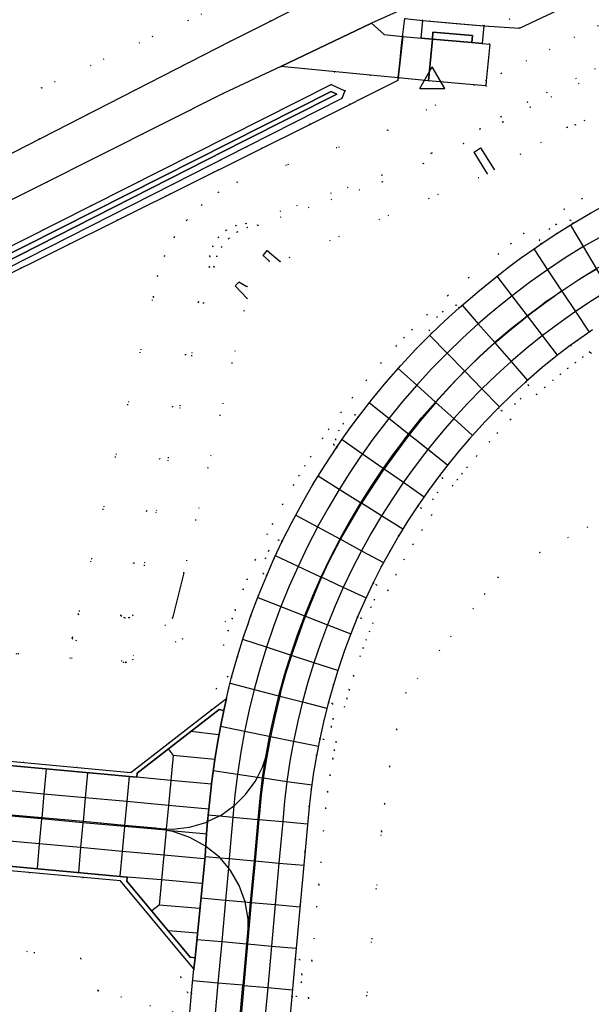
# Model space of a CAD drawing. Header units: metres. Extents: x 174791 to 179073, y 406431 to 409043.
# Tile 171 of 256: x 176135 to 176203, y 408182 to 408300. Entities that reach past the tile are written whole.
import ezdxf

# ---------------------------------------------------------------- set-up
doc = ezdxf.new("R2010")
doc.units = ezdxf.units.M
doc.linetypes.add('DOT', pattern=[6.35, 0, -6.35])
doc.layers.get('0').update_dxf_attribs({"color": 254})
for name, color, linetype in [('meetpunt_NAP-meting', 254, 'Continuous'), ('ondersteunendwaterdeel_oever_slootkant', 254, 'Continuous'), ('panden', 254, 'Continuous'), ('scheiding_hek', 254, 'Continuous'), ('scheiding_muur', 254, 'Continuous'), ('terreindeelbegroeid', 254, 'DOT'), ('terreindeelonbegroeid', 254, 'DOT'), ('waterdeel', 254, 'Continuous'), ('wegdeel_molgoot', 254, 'Continuous'), ('wegdeel_platform_vliegverkeer', 254, 'Continuous'), ('wegdeel_rijbaan', 254, 'Continuous'), ('wegdeel_rolbaan', 254, 'Continuous'), ('wegdeel_voetpad', 254, 'Continuous'), ('weginrichtingselement_markering_vliegtuigverharding', 254, 'Continuous'), ('weginrichtingselement_voeg_vliegtuigverharding', 254, 'Continuous')]:
    doc.layers.add(name, color=color, linetype=linetype)
doc.styles.add('MONOTXT', font='monotxt', dxfattribs={"height": 0.2})

# ---------------------------------------------------------------- blocks, each defined once
blk = doc.blocks.new('092')
at = {"color": 0, "linetype": 'Continuous'}
for p, q in [((-1.5, -0.862), (0, 1.732)), ((1.5, -0.862), (0, 1.732)), ((-1.5, -0.862), (1.5, -0.862))]:
    blk.add_line(p, q, dxfattribs=at)
at = {"color": 0, "linetype": 'Continuous', "style": 'MONOTXT', "width": 0.76}
blk.add_attdef('TAG00', (2, 3), '', height=2.5, dxfattribs=at)

msp = doc.modelspace()

# ---------------------------------------------------------------- linework, layer by layer
at = {"layer": 'ondersteunendwaterdeel_oever_slootkant'}
for points in [[(176122.872, 408267.745, 0), (176172.146, 408292.572, 0), (176173.778, 408291.837, 0), (176173.446, 408290.917, 0), (176161.982, 408285.108, 0), (176153.099, 408280.595, 0), (176128.34, 408268.017, 0)], [(176128.003, 408268.687, 0), (176152.759, 408281.264, 0), (176161.643, 408285.777, 0), (176172.826, 408291.443, 0), (176172.164, 408291.741, 0), (176123.205, 408267.073, 0)]]:
    msp.add_polyline3d(points, dxfattribs=at)
at = {"layer": 'panden'}
msp.add_polyline3d([(176183.828, 408293.017, 0), (176184.318, 408298.014, 0), (176189.055, 408297.609, 0), (176190.301, 408297.502, 0), (176191.202, 408297.425, 0), (176190.772, 408293.038, 0), (176190.712, 408292.427, 0), (176189.301, 408292.548, 0)], close=True, dxfattribs=at)
at = {"layer": 'scheiding_hek'}
msp.add_polyline3d([(176050.365, 408232.84, 0), (176059.483, 408232.948, 0), (176083.491, 408244.963, 0), (176116.263, 408261.311, 0), (176170.137, 408288.083, 0), (176180.183, 408293.108, 0), (176180.484, 408296.002, 0), (176180.618, 408297.292, 0), (176180.983, 408300.52, 0), (176183.141, 408300.271, 0), (176187.182, 408299.925, 0), (176190.484, 408299.642, 0), (176194.767, 408299.338, 0), (176222.7, 408312.513, 0), (176251.826, 408326.271, 0), (176294.95, 408346.542, 0), (176338.597, 408367.052, 0)], dxfattribs=at)
at = {"layer": 'scheiding_muur'}
for p, q in [((176161.077, 408268.856), (176160.635, 408268.41)), ((176160.635, 408268.41), (176162.064, 408266.903)), ((176162.025, 408268.292), (176161.077, 408268.856)), ((176154.447, 408233.962), (176153.118, 408228.527))]:
    msp.add_line(p, q, dxfattribs=at)
for points in [[(176190.936, 408281.881, 0), (176189.315, 408284.462, 0), (176190.071, 408284.971, 0), (176191.738, 408282.389, 0)], [(176164.733, 408271.372, 0), (176163.969, 408272.072, 0), (176164.48, 408272.676, 0), (176166.037, 408271.355, 0)]]:
    msp.add_polyline3d(points, dxfattribs=at)
at = {"layer": 'terreindeelbegroeid'}
for points in [[(176382.205, 408418.081, 0), (176384.279, 408412.769, 0), (176383.562, 408410.056, 0), (176372.819, 408404.343, 0), (176321.215, 408379.675, 0), (176315.047, 408381.635, 0), (176311.866, 408386.832, 0), (176298.316, 408382.454, 0), (176294.475, 408384.724, 0), (176261.837, 408368.054, 0), (176261.134, 408362.843, 0), (176258.166, 408357.312, 0), (176239.745, 408349.548, 0), (176235.18, 408353.67, 0), (176211.068, 408338.621, 0), (176207.428, 408333.726, 0), (176185.668, 408316.967, 0), (176168.293, 408306.439, 0), (176137.384, 408292.176, 0), (176068.718, 408257.561, 0)], [(176068.718, 408257.561, 0), (176137.384, 408292.176, 0), (176168.293, 408306.439, 0), (176185.668, 408316.967, 0), (176207.428, 408333.726, 0), (176211.068, 408338.621, 0), (176235.18, 408353.67, 0), (176239.745, 408349.548, 0), (176258.166, 408357.312, 0), (176261.134, 408362.843, 0), (176261.837, 408368.054, 0), (176294.475, 408384.724, 0), (176298.316, 408382.454, 0), (176311.866, 408386.832, 0), (176315.047, 408381.635, 0), (176321.215, 408379.675, 0), (176372.819, 408404.343, 0), (176383.562, 408410.056, 0), (176384.279, 408412.769, 0), (176382.205, 408418.081, 0)], [(176369.708, 408396.8, 0), (176342.364, 408383.797, 0), (176324.119, 408375.038, 0), (176322.059, 408374.05, 0), (176320.745, 408373.419, 0), (176318.729, 408372.451, 0), (176311.609, 408369.033, 0), (176303.551, 408369.244, 0), (176298.129, 408366.676, 0), (176297.915, 408367.128, 0), (176212.318, 408326.596, 0), (176195.965, 408318.917, 0), (176196.204, 408318.413, 0), (176196.012, 408318.322, 0), (176188.547, 408312.128, 0), (176187.544, 408311.623, 0), (176185.472, 408310.58, 0), (176184.249, 408309.965, 0), (176182.169, 408308.918, 0), (176160.081, 408297.804, 0), (176112.912, 408273.666, 0)], [(176262.357, 408322.252, 0), (176196.054, 408289.856, 0), (176192.789, 408288.089, 0), (176188.054, 408285.504, 0), (176183.22, 408283.109, 0), (176178.295, 408280.909, 0), (176163.339, 408275.685, 0), (176162.067, 408275.425, 0), (176160.883, 408274.89, 0), (176159.847, 408274.107, 0), (176159.008, 408273.115, 0), (176158.409, 408271.963, 0), (176158.079, 408270.707, 0), (176156.824, 408266.372, 0), (176148.348, 408228.858, 0), (176147.892, 408228.578, 0), (176147.358, 408228.56, 0), (176146.884, 408228.807, 0), (176156.223, 408266.488, 0), (176157.546, 408270.688, 0), (176157.571, 408271.957, 0), (176157.937, 408273.171, 0), (176158.616, 408274.243, 0), (176159.559, 408275.091, 0), (176160.696, 408275.654, 0), (176161.943, 408275.89, 0), (176178.234, 408281.685, 0), (176184.207, 408284.328, 0), (176190.044, 408287.261, 0), (176192.578, 408288.694, 0), (176195.73, 408290.476, 0), (176261.803, 408322.797, 0)], [(176243.266, 408307.879, 0), (176201.463, 408287.731, 0), (176200.492, 408287.451, 0), (176191.738, 408282.389, 0), (176190.071, 408284.971, 0), (176189.315, 408284.462, 0), (176190.936, 408281.881, 0), (176166.037, 408271.355, 0), (176164.48, 408272.676, 0), (176163.969, 408272.072, 0), (176164.733, 408271.372, 0), (176162.025, 408268.292, 0), (176161.077, 408268.856, 0), (176160.635, 408268.41, 0), (176162.064, 408266.903, 0), (176154.447, 408233.962, 0), (176153.118, 408228.527, 0), (176147.5, 408223.202, 0), (176141.037, 408226.065, 0), (176141.103, 408226.24, 0), (176141.8, 408228.986, 0), (176150.801, 408267.092, 0), (176151.288, 408269.59, 0), (176152.133, 408271.991, 0), (176153.319, 408274.244, 0), (176154.819, 408276.299, 0), (176156.602, 408278.115, 0), (176158.631, 408279.652, 0), (176160.862, 408280.878, 0), (176178.944, 408287.1, 0), (176189.301, 408292.548, 0), (176190.712, 408292.427, 0), (176192.578, 408288.694, 0), (176190.044, 408287.261, 0), (176184.207, 408284.328, 0), (176178.234, 408281.685, 0), (176161.943, 408275.89, 0), (176160.696, 408275.654, 0), (176159.559, 408275.091, 0), (176158.616, 408274.243, 0), (176157.937, 408273.171, 0), (176157.571, 408271.957, 0), (176157.546, 408270.688, 0), (176156.223, 408266.488, 0), (176146.884, 408228.807, 0), (176147.358, 408228.56, 0), (176147.892, 408228.578, 0), (176148.348, 408228.858, 0), (176156.824, 408266.372, 0), (176158.079, 408270.707, 0), (176158.409, 408271.963, 0), (176159.008, 408273.115, 0), (176159.847, 408274.107, 0), (176160.883, 408274.89, 0), (176162.067, 408275.425, 0), (176163.339, 408275.685, 0), (176178.295, 408280.909, 0), (176183.22, 408283.109, 0), (176188.054, 408285.504, 0), (176192.789, 408288.089, 0), (176196.054, 408289.856, 0), (176262.357, 408322.252, 0)], [(176204.484, 408280.117, 0), (176202.284, 408278.886, 0), (176200.139, 408277.611, 0), (176195.277, 408274.721, 0), (176193.738, 408273.464, 0), (176192.251, 408272.25, 0), (176188.666, 408269.411, 0), (176186.157, 408267.253, 0), (176183.656, 408264.94, 0), (176181.836, 408263.145, 0), (176180.891, 408262.187, 0), (176179.964, 408261.19, 0), (176178.142, 408259.171, 0), (176176.38, 408257.1, 0), (176174.687, 408254.989, 0), (176173.33, 408253.21, 0), (176171.852, 408251.16, 0), (176171.147, 408250.129, 0), (176169.696, 408247.926, 0), (176168.995, 408246.792, 0), (176168.294, 408245.657, 0), (176167.626, 408244.503, 0), (176166.324, 408242.176, 0), (176165.096, 408239.826, 0), (176164.479, 408238.599, 0), (176163.046, 408235.491, 0), (176162.07, 408233.189, 0), (176161.573, 408231.979, 0), (176160.639, 408229.505, 0), (176160.285, 408228.481, 0), (176147.5, 408223.202, 0), (176153.118, 408228.527, 0), (176154.447, 408233.962, 0), (176162.064, 408266.903, 0), (176160.635, 408268.41, 0), (176161.077, 408268.856, 0), (176162.025, 408268.292, 0), (176164.733, 408271.372, 0), (176163.969, 408272.072, 0), (176164.48, 408272.676, 0), (176166.037, 408271.355, 0), (176190.936, 408281.881, 0), (176189.315, 408284.462, 0), (176190.071, 408284.971, 0), (176191.738, 408282.389, 0), (176200.492, 408287.451, 0), (176201.463, 408287.731, 0), (176243.266, 408307.879, 0)], [(176192.995, 408301.569, 0), (176190.484, 408299.642, 0), (176183.141, 408300.271, 0), (176180.983, 408300.52, 0), (176180.739, 408298.359, 0), (176178.516, 408298.573, 0), (176176.983, 408299.958, 0), (176184.733, 408303.415, 0)], [(176114.947, 408269.298, 0), (176159.18, 408291.5, 0), (176166.09, 408294.749, 0), (176176.824, 408293.701, 0), (176173.778, 408291.837, 0), (176172.146, 408292.572, 0), (176122.872, 408267.745, 0)], [(176128.34, 408268.017, 0), (176153.099, 408280.595, 0), (176161.982, 408285.108, 0), (176173.446, 408290.917, 0), (176173.778, 408291.837, 0), (176176.824, 408293.701, 0), (176180.21, 408293.37, 0), (176180.183, 408293.108, 0), (176169.605, 408287.819, 0), (176083.491, 408244.963, 0)], [(176083.491, 408244.963, 0), (176169.605, 408287.819, 0), (176180.183, 408293.108, 0), (176180.21, 408293.37, 0), (176183.828, 408293.017, 0), (176189.301, 408292.548, 0), (176178.944, 408287.1, 0), (176160.862, 408280.878, 0), (176158.631, 408279.652, 0), (176156.602, 408278.115, 0), (176154.819, 408276.299, 0), (176153.319, 408274.244, 0), (176152.133, 408271.991, 0), (176151.288, 408269.59, 0), (176150.801, 408267.092, 0), (176141.8, 408228.986, 0), (176141.103, 408226.24, 0), (176141.037, 408226.065, 0), (176147.5, 408223.202, 0), (176121.437, 408225.287, 0)], [(176205.438, 408278.359, 0), (176203.283, 408277.153, 0), (176201.161, 408275.892, 0), (176200.886, 408276.284, 0), (176199.16, 408275.805, 0), (176198.352, 408275.261, 0), (176197.141, 408273.889, 0), (176197.366, 408273.452, 0), (176196.515, 408272.868, 0), (176194.903, 408271.723, 0), (176193.455, 408270.653, 0), (176192.076, 408269.593, 0), (176189.946, 408267.874, 0), (176187.503, 408265.774, 0), (176187.155, 408266.115, 0), (176185.546, 408265.329, 0), (176184.851, 408264.647, 0), (176183.911, 408263.076, 0), (176184.205, 408262.698, 0), (176182.335, 408260.803, 0), (176180.523, 408258.854, 0), (176178.769, 408256.852, 0), (176177.074, 408254.8, 0), (176175.44, 408252.699, 0), (176175.031, 408252.962, 0), (176173.611, 408251.871, 0), (176173.066, 408251.065, 0), (176172.691, 408250, 0), (176172.458, 408249.338, 0), (176172.817, 408249.029, 0), (176171.382, 408246.85, 0), (176170.011, 408244.63, 0), (176168.704, 408242.372, 0), (176167.463, 408240.077, 0), (176166.288, 408237.747, 0), (176165.811, 408237.936, 0), (176164.629, 408236.59, 0), (176164.25, 408235.693, 0), (176163.989, 408233.881, 0), (176164.416, 408233.64, 0), (176163.434, 408231.246, 0), (176162.52, 408228.825, 0), (176162.144, 408227.738, 0), (176159.229, 408225.269, 0), (176159.775, 408227.007, 0), (176160.285, 408228.481, 0), (176160.639, 408229.505, 0), (176161.573, 408231.979, 0), (176162.07, 408233.189, 0), (176163.046, 408235.491, 0), (176164.479, 408238.599, 0), (176165.096, 408239.826, 0), (176166.324, 408242.176, 0), (176167.626, 408244.503, 0), (176168.294, 408245.657, 0), (176168.995, 408246.792, 0), (176169.696, 408247.926, 0), (176171.147, 408250.129, 0), (176171.852, 408251.16, 0), (176173.33, 408253.21, 0), (176174.687, 408254.989, 0), (176176.38, 408257.1, 0), (176178.142, 408259.171, 0), (176179.964, 408261.19, 0), (176180.891, 408262.187, 0), (176181.836, 408263.145, 0), (176183.656, 408264.94, 0), (176186.157, 408267.253, 0), (176188.666, 408269.411, 0), (176192.251, 408272.25, 0), (176193.738, 408273.464, 0), (176195.277, 408274.721, 0), (176200.139, 408277.611, 0), (176202.284, 408278.886, 0), (176204.484, 408280.117, 0)], [(176217.698, 408247.267, 0), (176203.23, 408260.465, 0), (176200.866, 408261.241, 0), (176201.217, 408261.504, 0), (176203.551, 408263.12, 0)], [(176163.478, 408139.079, 0), (176167.443, 408183.112, 0), (176167.994, 408183.099, 0), (176168.587, 408184.789, 0), (176168.633, 408185.76, 0), (176168.353, 408187.546, 0), (176167.846, 408187.591, 0), (176169.504, 408205.885, 0), (176169.747, 408207.932, 0), (176170.04, 408209.972, 0), (176170.386, 408212.004, 0), (176170.783, 408214.027, 0), (176171.268, 408213.933, 0), (176172.178, 408215.476, 0), (176172.382, 408216.428, 0), (176172.301, 408218.257, 0), (176171.827, 408218.417, 0), (176172.415, 408220.501, 0), (176172.95, 408222.223, 0), (176173.756, 408224.619, 0), (176174.503, 408226.638, 0), (176175.315, 408228.66, 0), (176175.774, 408228.477, 0), (176176.958, 408229.821, 0), (176177.338, 408230.718, 0), (176177.602, 408232.529, 0), (176177.191, 408232.762, 0), (176178.162, 408234.662, 0), (176179.184, 408236.536, 0), (176180.255, 408238.382, 0), (176181.375, 408240.199, 0), (176182.543, 408241.985, 0), (176182.961, 408241.714, 0), (176184.384, 408242.803, 0), (176184.93, 408243.608, 0), (176185.541, 408245.334, 0), (176185.168, 408245.655, 0), (176186.316, 408247.131, 0), (176187.498, 408248.58, 0), (176188.714, 408250, 0), (176190.654, 408252.13, 0), (176192.243, 408253.764, 0), (176192.617, 408253.42, 0), (176194.222, 408254.215, 0), (176194.913, 408254.9, 0), (176195.845, 408256.476, 0), (176195.511, 408256.901, 0), (176197.507, 408258.625, 0), (176199.344, 408260.101, 0), (176200.866, 408261.241, 0), (176203.23, 408260.465, 0), (176202.386, 408259.881, 0), (176201.478, 408259.201, 0), (176200.57, 408258.521, 0), (176199.678, 408257.804, 0), (176198.787, 408257.088, 0), (176197.802, 408256.238, 0), (176196.818, 408255.387, 0), (176193.677, 408252.37, 0), (176192.111, 408250.759, 0), (176191.152, 408249.706, 0), (176189.633, 408247.998, 0), (176188.456, 408246.591, 0), (176187.88, 408245.885, 0), (176187.314, 408245.156, 0), (176186.747, 408244.427, 0), (176184.217, 408240.89, 0), (176183.063, 408239.127, 0), (176181.972, 408237.355, 0), (176180.927, 408235.555, 0), (176179.931, 408233.728, 0), (176178.972, 408231.852, 0), (176177.171, 408227.915, 0), (176176.77, 408226.916, 0), (176176.369, 408225.918, 0), (176176.006, 408224.936, 0), (176175.642, 408223.953, 0), (176174.853, 408221.607, 0), (176174.333, 408219.933, 0), (176174.042, 408218.904, 0), (176173.752, 408217.874, 0), (176172.746, 408213.642, 0), (176172.55, 408212.643, 0), (176172.353, 408211.644, 0), (176172.016, 408209.662, 0), (176171.73, 408207.672, 0), (176171.493, 408205.677, 0), (176170.666, 408196.544, 0), (176169.838, 408187.41, 0), (176169.435, 408182.933, 0), (176166.858, 408154.308, 0)], [(176166.858, 408154.308, 0), (176169.435, 408182.933, 0), (176169.838, 408187.41, 0), (176170.666, 408196.544, 0), (176171.493, 408205.677, 0), (176171.73, 408207.672, 0), (176172.016, 408209.662, 0), (176172.353, 408211.644, 0), (176172.55, 408212.643, 0), (176172.746, 408213.642, 0), (176173.752, 408217.874, 0), (176174.042, 408218.904, 0), (176174.333, 408219.933, 0), (176174.853, 408221.607, 0), (176175.642, 408223.953, 0), (176176.006, 408224.936, 0), (176176.369, 408225.918, 0), (176176.77, 408226.916, 0), (176177.171, 408227.915, 0), (176178.972, 408231.852, 0), (176179.931, 408233.728, 0), (176180.927, 408235.555, 0), (176181.972, 408237.355, 0), (176183.063, 408239.127, 0), (176184.217, 408240.89, 0), (176186.747, 408244.427, 0), (176187.314, 408245.156, 0), (176187.88, 408245.885, 0), (176188.456, 408246.591, 0), (176189.633, 408247.998, 0), (176191.152, 408249.706, 0), (176192.111, 408250.759, 0), (176193.677, 408252.37, 0), (176196.818, 408255.387, 0), (176197.802, 408256.238, 0), (176198.787, 408257.088, 0), (176199.678, 408257.804, 0), (176200.57, 408258.521, 0), (176201.478, 408259.201, 0), (176202.386, 408259.881, 0), (176203.23, 408260.465, 0), (176217.698, 408247.267, 0), (176197.196, 408236.4, 0), (176192.201, 408233.425, 0), (176190.584, 408231.402, 0), (176181.112, 408219.557, 0), (176180.011, 408215.178, 0), (176179.164, 408210.742, 0), (176178.574, 408206.266, 0), (176178.191, 408202.939, 0), (176171.875, 408131.749, 0)], [(176171.875, 408131.749, 0), (176178.191, 408202.939, 0), (176178.574, 408206.266, 0), (176179.164, 408210.742, 0), (176180.011, 408215.178, 0), (176181.112, 408219.557, 0), (176190.584, 408231.402, 0), (176192.201, 408233.425, 0), (176197.196, 408236.4, 0), (176217.698, 408247.267, 0), (176221.087, 408240.326, 0), (176215.414, 408229.141, 0), (176223.301, 408209.207, 0), (176225.937, 408207.534, 0), (176237.53, 408204.235, 0), (176244.22, 408205.113, 0), (176265.17, 408213.581, 0), (176269.092, 408209.99, 0), (176273.603, 408213.049, 0), (176303.113, 408227.57, 0)], [(176083.853, 408181.396, 0), (176083.781, 408183.395, 0), (176091.59, 408183.666, 0), (176091.84, 408183.674, 0), (176091.983, 408183.678, 0), (176092.233, 408183.685, 0), (176111.803, 408193.917, 0), (176112.063, 408193.497, 0), (176123.009, 408199.165, 0), (176146.865, 408196.971, 0), (176154.382, 408187.946, 0), (176154.107, 408185.417, 0), (176154.884, 408183.587, 0), (176155.389, 408183.519, 0), (176154.968, 408178.828, 0)], [(176099.776, 408177.928, 0), (176120.995, 408188.119, 0), (176122.673, 408188.981, 0), (176124.478, 408189.531, 0), (176126.352, 408189.751, 0), (176128.235, 408189.634, 0), (176130.067, 408189.183, 0), (176142.101, 408187.666, 0), (176144.161, 408183.81, 0), (176139.023, 408141.315, 0)], [(176153.174, 408181.225, 0), (176144.161, 408183.81, 0), (176142.101, 408187.666, 0), (176130.067, 408189.183, 0), (176128.235, 408189.634, 0), (176126.352, 408189.751, 0), (176124.478, 408189.531, 0), (176122.673, 408188.981, 0), (176120.995, 408188.119, 0), (176099.776, 408177.928, 0)]]:
    msp.add_polyline3d(points, dxfattribs=at)
for points in [[(176338.705, 408367.104, 0), (176338.597, 408367.052, 0), (176294.95, 408346.542, 0), (176251.826, 408326.271, 0), (176222.7, 408312.513, 0), (176194.767, 408299.338, 0), (176190.484, 408299.642, 0), (176192.995, 408301.569, 0), (176193.538, 408300.445, 0), (176198.143, 408301.839, 0), (176332.743, 408365.572, 0), (176336.375, 408367.5, 0), (176336.8, 408368.153, 0), (176336.427, 408369.117, 0), (176335.479, 408369.526, 0), (176337.186, 408370.288, 0)], [(176340.213, 408363.942, 0), (176263.81, 408328.979, 0), (176230.325, 408312.493, 0), (176192.572, 408293.924, 0), (176190.772, 408293.038, 0), (176191.202, 408297.425, 0), (176190.301, 408297.502, 0), (176190.484, 408299.642, 0), (176194.767, 408299.338, 0), (176222.7, 408312.513, 0), (176251.826, 408326.271, 0), (176294.95, 408346.542, 0), (176338.597, 408367.052, 0), (176338.705, 408367.104, 0)], [(176192.578, 408288.694, 0), (176190.712, 408292.427, 0), (176190.772, 408293.038, 0), (176192.572, 408293.924, 0), (176230.325, 408312.493, 0), (176263.81, 408328.979, 0), (176340.213, 408363.942, 0), (176340.603, 408363.125, 0), (176340.683, 408362.874, 0), (176345.285, 408365.114, 0), (176346.726, 408362.02, 0), (176298.699, 408339.84, 0), (176261.803, 408322.797, 0), (176195.73, 408290.476, 0)], [(176183.141, 408300.271, 0), (176182.944, 408298.147, 0), (176180.739, 408298.359, 0), (176180.983, 408300.52, 0)], [(176121.437, 408225.287, 0), (176147.5, 408223.202, 0), (176160.285, 408228.481, 0), (176159.775, 408227.007, 0), (176159.229, 408225.269, 0), (176162.144, 408227.738, 0), (176161.674, 408226.38, 0), (176160.898, 408223.911, 0), (176160.191, 408221.422, 0), (176159.705, 408221.533, 0), (176158.346, 408220.05, 0), (176157.779, 408217.494, 0), (176148.079, 408209.998, 0), (176123.268, 408212.294, 0), (176112.439, 408222.268, 0), (176101.059, 408223.34, 0), (176090.675, 408210.167, 0), (176087.408, 408210.069, 0), (176087.354, 408212.068, 0), (176087.348, 408212.067, 0), (176084.105, 408211.767, 0), (176087.038, 408220.441, 0), (176098.658, 408231.804, 0), (176116.857, 408230.776, 0)], [(176153.174, 408181.225, 0), (176150.978, 408156.749, 0), (176149.477, 408140.023, 0), (176136.527, 408133.786, 0), (176137.222, 408134.973, 0), (176139.023, 408141.315, 0), (176144.161, 408183.81, 0)]]:
    msp.add_polyline3d(points, close=True, dxfattribs=at)
at = {"layer": 'terreindeelonbegroeid'}
for points in [[(176201.161, 408275.892, 0), (176199.249, 408274.694, 0), (176197.366, 408273.452, 0), (176197.141, 408273.889, 0), (176198.352, 408275.261, 0), (176199.16, 408275.805, 0), (176200.886, 408276.284, 0)], [(176187.503, 408265.774, 0), (176185.853, 408264.272, 0), (176184.205, 408262.698, 0), (176183.911, 408263.076, 0), (176184.851, 408264.647, 0), (176185.546, 408265.329, 0), (176187.155, 408266.115, 0)], [(176192.243, 408253.764, 0), (176193.911, 408255.421, 0), (176195.511, 408256.901, 0), (176195.845, 408256.476, 0), (176194.913, 408254.9, 0), (176194.222, 408254.215, 0), (176192.617, 408253.42, 0)], [(176175.44, 408252.699, 0), (176174.448, 408251.358, 0), (176173.481, 408250, 0), (176172.817, 408249.029, 0), (176172.458, 408249.338, 0), (176172.691, 408250, 0), (176173.066, 408251.065, 0), (176173.611, 408251.871, 0), (176175.031, 408252.962, 0)], [(176182.543, 408241.985, 0), (176183.83, 408243.838, 0), (176185.168, 408245.655, 0), (176185.541, 408245.334, 0), (176184.93, 408243.608, 0), (176184.384, 408242.803, 0), (176182.961, 408241.714, 0)], [(176166.288, 408237.747, 0), (176165.326, 408235.705, 0), (176164.416, 408233.64, 0), (176163.989, 408233.881, 0), (176164.25, 408235.693, 0), (176164.629, 408236.59, 0), (176165.811, 408237.936, 0)], [(176175.315, 408228.66, 0), (176176.224, 408230.724, 0), (176177.191, 408232.762, 0), (176177.602, 408232.529, 0), (176177.338, 408230.718, 0), (176176.958, 408229.821, 0), (176175.774, 408228.477, 0)], [(176160.191, 408221.422, 0), (176159.872, 408220.157, 0), (176159.575, 408218.886, 0), (176157.779, 408217.494, 0), (176158.346, 408220.05, 0), (176159.705, 408221.533, 0)], [(176170.783, 408214.027, 0), (176171.275, 408216.229, 0), (176171.827, 408218.417, 0), (176172.301, 408218.257, 0), (176172.382, 408216.428, 0), (176172.178, 408215.476, 0), (176171.268, 408213.933, 0)], [(176155.668, 408186.402, 0), (176155.389, 408183.519, 0), (176154.884, 408183.587, 0), (176154.107, 408185.417, 0), (176154.382, 408187.946, 0)], [(176167.443, 408183.112, 0), (176167.846, 408187.591, 0), (176168.353, 408187.546, 0), (176168.633, 408185.76, 0), (176168.587, 408184.789, 0), (176167.994, 408183.099, 0)]]:
    msp.add_polyline3d(points, close=True, dxfattribs=at)
at = {"layer": 'waterdeel'}
msp.add_polyline3d([(176123.205, 408267.073, 0), (176172.164, 408291.741, 0), (176172.826, 408291.443, 0), (176161.643, 408285.777, 0), (176152.759, 408281.264, 0), (176128.003, 408268.687, 0)], dxfattribs=at)
at = {"layer": 'wegdeel_molgoot'}
for points in [[(176157.779, 408217.494, 0), (176159.575, 408218.886, 0), (176159.251, 408217.445, 0), (176158.696, 408217.544, 0), (176148.842, 408209.91, 0), (176148.806, 408209.434, 0), (176123.019, 408211.787, 0), (176112.197, 408221.749, 0), (176101.277, 408222.775, 0), (176091.416, 408210.202, 0), (176091.166, 408210.19, 0), (176090.925, 408210.179, 0), (176090.675, 408210.167, 0), (176101.059, 408223.34, 0), (176112.439, 408222.268, 0), (176123.268, 408212.294, 0), (176148.079, 408209.998, 0)], [(176155.803, 408187.758, 0), (176155.668, 408186.402, 0), (176154.382, 408187.946, 0), (176146.865, 408196.971, 0), (176123.009, 408199.165, 0), (176112.063, 408193.497, 0), (176111.803, 408193.917, 0), (176121.824, 408199.15, 0), (176121.877, 408199.812, 0), (176147.676, 408197.442, 0), (176147.618, 408196.952, 0), (176155.236, 408187.809, 0)]]:
    msp.add_polyline3d(points, close=True, dxfattribs=at)
at = {"layer": 'wegdeel_platform_vliegverkeer'}
msp.add_polyline3d([(176159.251, 408217.445, 0), (176158.848, 408215.488, 0), (176158.486, 408213.524, 0), (176158.166, 408211.552, 0), (176157.82, 408208.948, 0), (176157.525, 408206.338, 0), (176157.312, 408204.096, 0), (176157.191, 408202.61, 0), (176157.013, 408199.913, 0), (176155.803, 408187.758, 0), (176155.236, 408187.809, 0), (176147.618, 408196.952, 0), (176147.676, 408197.442, 0), (176121.877, 408199.812, 0), (176121.824, 408199.15, 0), (176111.803, 408193.917, 0), (176092.233, 408183.685, 0), (176091.416, 408210.202, 0), (176101.277, 408222.775, 0), (176112.197, 408221.749, 0), (176123.019, 408211.787, 0), (176148.806, 408209.434, 0), (176148.842, 408209.91, 0), (176158.696, 408217.544, 0)], close=True, dxfattribs=at)
at = {"layer": 'wegdeel_rijbaan'}
msp.add_polyline3d([(176184.733, 408303.415, 0), (176176.983, 408299.958, 0), (176166.09, 408294.749, 0), (176159.18, 408291.5, 0), (176114.947, 408269.298, 0), (176099.065, 408261.205, 0), (176096.852, 408265.548, 0), (176112.912, 408273.666, 0), (176160.081, 408297.804, 0), (176182.169, 408308.918, 0)], close=True, dxfattribs=at)
at = {"layer": 'wegdeel_rolbaan'}
for points in [[(176154.968, 408178.828, 0), (176155.389, 408183.519, 0), (176155.668, 408186.402, 0), (176155.803, 408187.758, 0), (176157.013, 408199.913, 0), (176157.191, 408202.61, 0), (176157.312, 408204.096, 0), (176157.525, 408206.338, 0), (176157.82, 408208.948, 0), (176158.166, 408211.552, 0), (176158.486, 408213.524, 0), (176158.848, 408215.488, 0), (176159.251, 408217.445, 0), (176159.575, 408218.886, 0), (176159.872, 408220.157, 0), (176160.191, 408221.422, 0), (176160.898, 408223.911, 0), (176161.674, 408226.38, 0), (176162.144, 408227.738, 0), (176162.52, 408228.825, 0), (176163.434, 408231.246, 0), (176164.416, 408233.64, 0), (176165.326, 408235.705, 0), (176166.288, 408237.747, 0), (176167.463, 408240.077, 0), (176168.704, 408242.372, 0), (176170.011, 408244.63, 0), (176171.382, 408246.85, 0), (176172.817, 408249.029, 0), (176173.481, 408250, 0), (176174.448, 408251.358, 0), (176175.44, 408252.699, 0), (176177.074, 408254.8, 0), (176178.769, 408256.852, 0), (176180.523, 408258.854, 0), (176182.335, 408260.803, 0), (176184.205, 408262.698, 0), (176185.853, 408264.272, 0), (176187.503, 408265.774, 0), (176189.946, 408267.874, 0), (176192.076, 408269.593, 0), (176193.455, 408270.653, 0), (176194.903, 408271.723, 0), (176196.515, 408272.868, 0), (176197.366, 408273.452, 0), (176199.249, 408274.694, 0), (176201.161, 408275.892, 0), (176203.283, 408277.153, 0), (176205.438, 408278.359, 0)], [(176203.551, 408263.12, 0), (176201.217, 408261.504, 0), (176200.866, 408261.241, 0), (176199.344, 408260.101, 0), (176197.507, 408258.625, 0), (176195.511, 408256.901, 0), (176193.911, 408255.421, 0), (176192.243, 408253.764, 0), (176190.654, 408252.13, 0), (176188.714, 408250, 0), (176187.498, 408248.58, 0), (176186.316, 408247.131, 0), (176185.168, 408245.655, 0), (176183.83, 408243.838, 0), (176182.543, 408241.985, 0), (176181.375, 408240.199, 0), (176180.255, 408238.382, 0), (176179.184, 408236.536, 0), (176178.162, 408234.662, 0), (176177.191, 408232.762, 0), (176176.224, 408230.724, 0), (176175.315, 408228.66, 0), (176174.503, 408226.638, 0), (176173.756, 408224.619, 0), (176172.95, 408222.223, 0), (176172.415, 408220.501, 0), (176171.827, 408218.417, 0), (176171.275, 408216.229, 0), (176170.783, 408214.027, 0), (176170.386, 408212.004, 0), (176170.04, 408209.972, 0), (176169.747, 408207.932, 0), (176169.504, 408205.885, 0), (176167.846, 408187.591, 0), (176167.443, 408183.112, 0), (176163.478, 408139.079, 0)]]:
    msp.add_polyline3d(points, dxfattribs=at)
at = {"layer": 'wegdeel_voetpad'}
for points in [[(176190.484, 408299.642, 0), (176190.301, 408297.502, 0), (176189.055, 408297.609, 0), (176189.129, 408298.468, 0), (176184.346, 408298.877, 0), (176184.318, 408298.014, 0), (176182.944, 408298.147, 0), (176183.141, 408300.271, 0)], [(176180.739, 408298.359, 0), (176180.21, 408293.37, 0), (176176.824, 408293.701, 0), (176166.09, 408294.749, 0), (176176.983, 408299.958, 0), (176178.516, 408298.573, 0)], [(176182.944, 408298.147, 0), (176184.318, 408298.014, 0), (176183.828, 408293.017, 0), (176180.21, 408293.37, 0), (176180.739, 408298.359, 0)], [(176189.055, 408297.609, 0), (176184.318, 408298.014, 0), (176184.346, 408298.877, 0), (176189.129, 408298.468, 0)]]:
    msp.add_polyline3d(points, close=True, dxfattribs=at)
at = {"layer": 'weginrichtingselement_markering_vliegtuigverharding'}
for p, q in [((176197.286, 408265.986), (176195.743, 408264.803)), ((176195.743, 408264.803), (176195.201, 408264.386)), ((176188.193, 408258.163), (176187.485, 408257.459)), ((176181.528, 408250.521), (176181.116, 408250)), ((176164.225, 408211.584), (176164.511, 408212.44)), ((176158.952, 408204.871), (176160.471, 408205.97)), ((176137.392, 408204.548), (176132.417, 408204.999)), ((176142.364, 408204.097), (176137.392, 408204.548)), ((176157.312, 408204.096), (176158.753, 408204.777)), ((176158.753, 408204.777), (176158.952, 408204.871)), ((176163.542, 408205.087), (176163.475, 408204.352)), ((176147.353, 408203.644), (176142.364, 408204.097)), ((176151.048, 408203.309), (176147.353, 408203.644)), ((176163.475, 408204.352), (176163.02, 408199.372)), ((176151.048, 408203.309), (176152.342, 408203.243)), ((176152.325, 408203.064), (176151.048, 408203.309)), ((176152.425, 408203.045), (176152.325, 408203.064)), ((176158.738, 408199.835), (176157.086, 408201.116)), ((176158.808, 408199.751), (176158.738, 408199.835)), ((176159.8, 408198.569), (176158.808, 408199.751)), ((176163.02, 408199.372), (176162.565, 408194.393)), ((176162.565, 408194.393), (176162.192, 408190.312)), ((176162.111, 408189.414), (176161.662, 408184.434)), ((176162.192, 408190.312), (176162.111, 408189.414)), ((176161.662, 408184.434), (176161.213, 408179.455))]:
    msp.add_line(p, q, dxfattribs=at)
for points in [[(176204.062, 408270.413, 0), (176202.364, 408269.439, 0), (176199.859, 408267.77, 0)], [(176199.859, 408267.77, 0), (176199.855, 408267.767, 0), (176198.439, 408266.825, 0)], [(176198.439, 408266.825, 0), (176197.979, 408266.518, 0), (176197.286, 408265.986, 0)], [(176195.201, 408264.386, 0), (176193.798, 408263.31, 0), (176191.852, 408261.651, 0), (176191.791, 408261.595, 0)], [(176191.791, 408261.595, 0), (176189.964, 408259.926, 0), (176188.768, 408258.736, 0)], [(176188.768, 408258.736, 0), (176188.762, 408258.73, 0), (176188.195, 408258.165, 0), (176188.193, 408258.163, 0)], [(176187.205, 408257.173, 0), (176187.199, 408257.167, 0), (176184.732, 408254.447, 0), (176184.712, 408254.423, 0)], [(176187.485, 408257.459, 0), (176187.278, 408257.253, 0), (176187.205, 408257.173, 0)], [(176184.712, 408254.423, 0), (176182.892, 408252.249, 0), (176181.528, 408250.521, 0)], [(176181.116, 408250, 0), (176179.781, 408248.218, 0), (176178.518, 408246.451, 0)], [(176178.518, 408246.451, 0), (176178.486, 408246.407, 0), (176175.783, 408242.311, 0)], [(176175.783, 408242.311, 0), (176175.771, 408242.292, 0), (176173.277, 408238.04, 0), (176173.256, 408237.999, 0)], [(176173.256, 408237.999, 0), (176171.831, 408235.25, 0), (176171.003, 408233.423, 0)], [(176171.003, 408233.423, 0), (176170.534, 408232.387, 0), (176169.081, 408228.754, 0)], [(176169.081, 408228.754, 0), (176168.886, 408228.267, 0), (176167.392, 408224.088, 0), (176167.379, 408224.048, 0)], [(176167.379, 408224.048, 0), (176166.716, 408221.948, 0), (176166.12, 408219.785, 0), (176165.971, 408219.169, 0)], [(176165.971, 408219.169, 0), (176165.409, 408216.835, 0), (176164.87, 408214.29, 0)], [(176164.87, 408214.29, 0), (176164.78, 408213.867, 0), (176164.38, 408211.686, 0), (176164.04, 408209.494, 0), (176164.02, 408209.339, 0)], [(176163.295, 408209.444, 0), (176163.901, 408210.615, 0), (176164.225, 408211.584, 0)], [(176160.471, 408205.97, 0), (176160.475, 408205.973, 0), (176160.511, 408205.999, 0), (176161.877, 408207.355, 0), (176163.016, 408208.906, 0), (176163.295, 408209.444, 0)], [(176164.02, 408209.339, 0), (176163.761, 408207.294, 0), (176163.542, 408205.087, 0)], [(176152.342, 408203.243, 0), (176153.094, 408203.204, 0), (176155.129, 408203.435, 0), (176157.1, 408203.996, 0), (176157.312, 408204.096, 0)], [(176157.086, 408201.116, 0), (176157.045, 408201.148, 0), (176155.168, 408202.18, 0), (176153.152, 408202.906, 0), (176152.425, 408203.045, 0)], [(176161.837, 408194.458, 0), (176161.124, 408196.424, 0), (176160.081, 408198.234, 0), (176159.806, 408198.562, 0), (176159.8, 408198.569, 0)], [(176162.195, 408191.711, 0), (176162.196, 408192.401, 0), (176161.837, 408194.458, 0)], [(176162.192, 408190.312, 0), (176162.195, 408191.671, 0), (176162.195, 408191.711, 0)]]:
    msp.add_polyline3d(points, dxfattribs=at)
at = {"layer": 'weginrichtingselement_voeg_vliegtuigverharding'}
for p, q in [((176193.884, 408267.231), (176192.076, 408269.593)), ((176195.734, 408264.815), (176193.884, 408267.231)), ((176187.865, 408266.095), (176189.821, 408263.853)), ((176191.152, 408265.006), (176189.821, 408263.853)), ((176199.344, 408260.101), (176197.548, 408262.446)), ((176191.816, 408261.566), (176193.771, 408259.324)), ((176193.771, 408259.324), (176195.745, 408257.061)), ((176180.217, 408258.478), (176182.422, 408256.488)), ((176182.422, 408256.488), (176184.666, 408254.464)), ((176192.359, 408253.89), (176190.26, 408256.045)), ((176179.06, 408252.483), (176176.74, 408254.328)), ((176181.422, 408250.605), (176179.06, 408252.483)), ((176186.871, 408252.474), (176189.112, 408250.451)), ((176180.948, 408250), (176181.422, 408250.605)), ((176180.766, 408239.211), (176178.216, 408240.798)), ((176168.175, 408234.731), (176165.449, 408235.992)), ((176170.925, 408233.46), (176168.175, 408234.731)), ((176176.326, 408230.962), (176173.607, 408232.219)), ((176163.355, 408230.989), (176166.125, 408229.908)), ((176166.125, 408229.908), (176168.95, 408228.805)), ((176171.697, 408227.733), (176174.505, 408226.637)), ((176164.383, 408225.029), (176161.56, 408225.954)), ((176172.952, 408222.222), (176170.067, 408223.167)), ((176160.012, 408220.719), (176162.908, 408219.966)), ((176162.908, 408219.966), (176165.84, 408219.203)), ((176168.7, 408218.458), (176171.638, 408217.694)), ((176161.757, 408214.919), (176158.852, 408215.506)), ((176158.615, 408214.506), (176155.287, 408214.898)), ((176164.72, 408214.321), (176161.757, 408214.919)), ((176167.632, 408213.732), (176164.87, 408214.29)), ((176152.585, 408212.831), (176152.595, 408212.817)), ((176152.595, 408212.817), (176153.168, 408212.045)), ((176170.62, 408213.129), (176167.632, 408213.732)), ((176158.166, 408211.552), (176153.168, 408212.045)), ((176157.985, 408210.214), (176160.901, 408209.791)), ((176157.871, 408208.57), (176157.778, 408208.579)), ((176166.845, 408208.929), (176169.867, 408208.491)), ((176151.481, 408194.076), (176150.605, 408193.367)), ((176156.339, 408193.669), (176151.481, 408194.076)), ((176150.605, 408193.367), (176150.597, 408193.36)), ((176152.607, 408190.964), (176152.579, 408190.966)), ((176156.07, 408190.687), (176152.607, 408190.964))]:
    msp.add_line(p, q, dxfattribs=at)
for points in [[(176261.018, 408301.457, 0), (176256.48, 408299.306, 0), (176251.944, 408297.155, 0), (176247.407, 408295.004, 0), (176242.871, 408292.852, 0), (176238.333, 408290.701, 0), (176233.796, 408288.55, 0), (176229.26, 408286.399, 0), (176224.725, 408284.249, 0), (176215.624, 408279.934, 0), (176213.431, 408278.894, 0), (176211.253, 408277.824, 0), (176210.226, 408277.319, 0), (176208.064, 408276.209, 0), (176206.931, 408275.601, 0), (176204.674, 408274.391, 0), (176202.444, 408273.141, 0), (176202.44, 408273.139, 0), (176200.269, 408271.778, 0), (176198.138, 408270.355, 0), (176198.133, 408270.351, 0), (176195.988, 408268.825, 0), (176193.884, 408267.231, 0)], [(176207.082, 408265.335, 0), (176205.547, 408267.917, 0), (176204.065, 408270.415, 0), (176204.011, 408270.502, 0), (176202.444, 408273.141, 0), (176200.926, 408275.695, 0)], [(176195.734, 408264.815, 0), (176197.286, 408265.986, 0), (176197.76, 408266.344, 0), (176198.439, 408266.825, 0), (176199.828, 408267.807, 0), (176199.832, 408267.81, 0), (176201.901, 408269.186, 0), (176204.011, 408270.502, 0), (176207.301, 408272.329, 0), (176208.36, 408272.889, 0), (176210.272, 408273.9, 0), (176212.622, 408275.089, 0)], [(176196.474, 408272.839, 0), (176198.133, 408270.351, 0), (176199.828, 408267.807, 0), (176199.855, 408267.767, 0), (176201.489, 408265.318, 0), (176203.137, 408262.844, 0)], [(176209.755, 408270.24, 0), (176207.645, 408269.094, 0), (176205.55, 408267.919, 0), (176205.547, 408267.917, 0), (176203.5, 408266.65, 0), (176201.489, 408265.318, 0), (176199.497, 408263.912, 0), (176197.548, 408262.446, 0)], [(176193.884, 408267.231, 0), (176192.507, 408266.133, 0), (176191.152, 408265.006, 0)], [(176191.816, 408261.566, 0), (176193.75, 408263.22, 0), (176195.201, 408264.386, 0), (176195.734, 408264.815, 0)], [(176197.548, 408262.446, 0), (176195.743, 408264.803, 0), (176195.734, 408264.815, 0)], [(176189.821, 408263.853, 0), (176187.921, 408262.124, 0), (176186.073, 408260.342, 0), (176184.218, 408258.442, 0), (176182.422, 408256.488, 0)], [(176189.821, 408263.853, 0), (176191.791, 408261.595, 0), (176191.816, 408261.566, 0)], [(176190.26, 408256.045, 0), (176188.195, 408258.165, 0), (176188.185, 408258.175, 0), (176186.073, 408260.342, 0), (176184, 408262.472, 0)], [(176197.548, 408262.446, 0), (176195.636, 408260.914, 0), (176193.771, 408259.324, 0)], [(176184.666, 408254.464, 0), (176186.396, 408256.345, 0), (176187.199, 408257.167, 0), (176187.205, 408257.173, 0), (176187.485, 408257.459, 0), (176188.183, 408258.173, 0), (176188.185, 408258.175, 0), (176188.762, 408258.73, 0), (176188.768, 408258.736, 0), (176189.974, 408259.896, 0), (176191.816, 408261.566, 0)], [(176193.771, 408259.324, 0), (176191.991, 408257.711, 0), (176190.26, 408256.045, 0)], [(176182.422, 408256.488, 0), (176180.711, 408254.511, 0), (176179.06, 408252.483, 0)], [(176190.26, 408256.045, 0), (176188.538, 408254.285, 0), (176186.871, 408252.474, 0)], [(176181.422, 408250.605, 0), (176183.015, 408252.559, 0), (176184.666, 408254.464, 0)], [(176184.666, 408254.464, 0), (176184.712, 408254.423, 0), (176186.871, 408252.474, 0)], [(176179.06, 408252.483, 0), (176178.103, 408251.25, 0), (176177.169, 408250, 0)], [(176186.871, 408252.474, 0), (176185.799, 408251.248, 0), (176184.753, 408250, 0)], [(176177.169, 408250, 0), (176175.929, 408248.261, 0), (176175.764, 408248.029, 0), (176174.414, 408246.021, 0), (176173.117, 408243.973, 0), (176173.115, 408243.97, 0), (176171.785, 408241.728, 0), (176170.532, 408239.47, 0), (176170.517, 408239.442, 0), (176169.318, 408237.12, 0), (176168.175, 408234.731, 0)], [(176173.468, 408249.981, 0), (176175.929, 408248.261, 0), (176178.4, 408246.534, 0), (176178.518, 408246.451, 0), (176180.844, 408244.826, 0), (176183.31, 408243.102, 0)], [(176180.948, 408250, 0), (176179.551, 408248.15, 0), (176178.4, 408246.534, 0), (176178.206, 408246.262, 0), (176176.913, 408244.339, 0), (176175.673, 408242.379, 0)], [(176184.753, 408250, 0), (176183.755, 408248.75, 0), (176183.343, 408248.235, 0), (176181.984, 408246.43, 0), (176180.844, 408244.826, 0), (176180.675, 408244.588, 0), (176179.419, 408242.71, 0), (176178.216, 408240.798, 0)], [(176182.183, 408250, 0), (176181.528, 408250.521, 0), (176181.422, 408250.605, 0)], [(176186.108, 408246.879, 0), (176183.755, 408248.75, 0), (176182.183, 408250, 0)], [(176175.673, 408242.379, 0), (176173.115, 408243.97, 0), (176170.576, 408245.549, 0)], [(176175.673, 408242.379, 0), (176174.392, 408240.208, 0), (176173.192, 408238.033, 0), (176173.174, 408238, 0), (176172.021, 408235.757, 0), (176170.925, 408233.46, 0)], [(176178.216, 408240.798, 0), (176175.783, 408242.311, 0), (176175.673, 408242.379, 0)], [(176167.901, 408240.891, 0), (176170.532, 408239.47, 0), (176173.192, 408238.033, 0), (176173.256, 408237.999, 0), (176175.806, 408236.621, 0), (176178.453, 408235.191, 0)], [(176178.216, 408240.798, 0), (176176.97, 408238.71, 0), (176175.806, 408236.621, 0), (176175.786, 408236.585, 0), (176174.667, 408234.426, 0), (176173.607, 408232.219, 0)], [(176168.175, 408234.731, 0), (176167.13, 408232.373, 0), (176166.125, 408229.908, 0)], [(176170.925, 408233.46, 0), (176169.914, 408231.174, 0), (176168.95, 408228.805, 0)], [(176173.607, 408232.219, 0), (176171.003, 408233.423, 0), (176170.925, 408233.46, 0)], [(176173.607, 408232.219, 0), (176172.627, 408230.011, 0), (176171.697, 408227.733, 0)], [(176166.125, 408229.908, 0), (176165.226, 408227.505, 0), (176164.383, 408225.029, 0)], [(176168.95, 408228.805, 0), (176168.08, 408226.476, 0), (176167.266, 408224.086, 0), (176166.526, 408221.686, 0), (176165.84, 408219.203, 0)], [(176168.95, 408228.805, 0), (176169.081, 408228.754, 0), (176171.697, 408227.733, 0)], [(176171.697, 408227.733, 0), (176170.854, 408225.482, 0), (176170.067, 408223.167, 0)], [(176164.383, 408225.029, 0), (176163.619, 408222.549, 0), (176162.908, 408219.966, 0)], [(176170.067, 408223.167, 0), (176167.379, 408224.048, 0), (176167.266, 408224.086, 0), (176164.383, 408225.029, 0)], [(176170.067, 408223.167, 0), (176169.357, 408220.854, 0), (176168.7, 408218.458, 0)], [(176162.908, 408219.966, 0), (176162.311, 408217.523, 0), (176161.757, 408214.919, 0)], [(176165.84, 408219.203, 0), (176165.256, 408216.821, 0), (176164.72, 408214.321, 0), (176164.87, 408214.29, 0)], [(176165.84, 408219.203, 0), (176165.971, 408219.169, 0), (176168.7, 408218.458, 0)], [(176168.7, 408218.458, 0), (176168.139, 408216.142, 0), (176167.632, 408213.732, 0)], [(176161.757, 408214.919, 0), (176161.302, 408212.429, 0), (176160.901, 408209.791, 0)], [(176164.72, 408214.321, 0), (176164.225, 408211.584, 0), (176163.883, 408209.359, 0)], [(176167.632, 408213.732, 0), (176167.206, 408211.365, 0), (176166.845, 408208.929, 0)], [(176153.168, 408212.045, 0), (176152.886, 408209.045, 0), (176152.604, 408206.035, 0), (176152.342, 408203.243, 0), (176152.325, 408203.064, 0), (176152.324, 408203.054, 0), (176152.043, 408200.062, 0), (176151.764, 408197.087, 0), (176151.481, 408194.076, 0)], [(176157.45, 408205.59, 0), (176152.604, 408206.035, 0), (176147.624, 408206.493, 0), (176142.628, 408206.951, 0), (176137.652, 408207.408, 0), (176132.691, 408207.864, 0), (176127.679, 408208.324, 0), (176122.732, 408208.779, 0), (176117.844, 408209.228, 0), (176116.442, 408209.356, 0), (176112.766, 408209.694, 0), (176107.794, 408210.151, 0), (176102.804, 408210.609, 0), (176099.131, 408210.946, 0), (176097.834, 408211.066, 0), (176092.44, 408211.561, 0)], [(176137.925, 408210.417, 0), (176137.652, 408207.408, 0), (176137.392, 408204.548, 0), (176137.38, 408204.419, 0), (176137.108, 408201.427, 0), (176136.838, 408198.455, 0)], [(176142.907, 408209.959, 0), (176142.628, 408206.951, 0), (176142.364, 408204.097, 0), (176142.352, 408203.965, 0), (176142.074, 408200.973, 0), (176141.797, 408197.981, 0)], [(176147.909, 408209.494, 0), (176147.624, 408206.493, 0), (176147.353, 408203.644, 0), (176147.34, 408203.51, 0), (176147.055, 408200.518, 0), (176146.771, 408197.531, 0)], [(176157.778, 408208.579, 0), (176152.886, 408209.045, 0), (176148.806, 408209.434, 0)], [(176160.901, 408209.791, 0), (176160.593, 408207.285, 0), (176160.475, 408205.973, 0), (176160.354, 408204.633, 0), (176159.904, 408199.653, 0), (176159.806, 408198.562, 0), (176159.455, 408194.673, 0), (176159.005, 408189.694, 0), (176158.555, 408184.714, 0), (176158.106, 408179.734, 0)], [(176160.901, 408209.791, 0), (176163.295, 408209.444, 0), (176163.883, 408209.359, 0)], [(176163.883, 408209.359, 0), (176163.578, 408206.909, 0), (176163.347, 408204.363, 0), (176162.895, 408199.384, 0), (176162.443, 408194.404, 0), (176162.195, 408191.671, 0), (176161.991, 408189.425, 0), (176161.539, 408184.445, 0), (176161.662, 408184.434, 0)], [(176163.883, 408209.359, 0), (176164.02, 408209.339, 0), (176166.845, 408208.929, 0)], [(176157.279, 408202.602, 0), (176152.425, 408203.045, 0), (176152.324, 408203.054, 0), (176147.34, 408203.51, 0), (176142.352, 408203.965, 0), (176137.38, 408204.419, 0), (176132.405, 408204.874, 0), (176127.406, 408205.33, 0), (176122.446, 408205.783, 0), (176117.578, 408206.228, 0), (176112.483, 408206.693, 0), (176107.511, 408207.147, 0), (176102.52, 408207.603, 0), (176098.846, 408207.938, 0), (176097.554, 408208.056, 0), (176091.468, 408208.612, 0)], [(176166.845, 408208.929, 0), (176166.562, 408206.541, 0), (176166.34, 408204.094, 0), (176165.888, 408199.114, 0), (176165.436, 408194.135, 0), (176164.984, 408189.155, 0), (176164.533, 408184.175, 0), (176164.081, 408179.197, 0), (176163.629, 408174.217, 0)], [(176156.884, 408199.62, 0), (176152.043, 408200.062, 0), (176147.055, 408200.518, 0), (176142.074, 408200.973, 0), (176137.108, 408201.427, 0), (176132.119, 408201.883, 0), (176127.133, 408202.338, 0), (176122.161, 408202.793, 0), (176117.313, 408203.236, 0), (176112.2, 408203.703, 0), (176107.229, 408204.157, 0), (176102.238, 408204.613, 0), (176102.062, 408204.629, 0), (176097.276, 408205.067, 0), (176091.558, 408205.589, 0)], [(176157.385, 408204.9, 0), (176158.753, 408204.777, 0), (176160.354, 408204.633, 0), (176163.347, 408204.363, 0), (176163.475, 408204.352, 0), (176166.34, 408204.094, 0), (176169.306, 408203.827, 0)], [(176157.013, 408199.913, 0), (176158.808, 408199.751, 0), (176159.904, 408199.653, 0), (176162.895, 408199.384, 0), (176163.02, 408199.372, 0), (176165.888, 408199.114, 0), (176168.858, 408198.847, 0)], [(176156.583, 408196.669, 0), (176151.764, 408197.087, 0), (176147.676, 408197.442, 0)], [(176156.52, 408194.937, 0), (176159.455, 408194.673, 0), (176161.837, 408194.458, 0), (176162.443, 408194.404, 0), (176162.565, 408194.393, 0), (176165.436, 408194.135, 0), (176168.41, 408193.867, 0)], [(176156.027, 408189.962, 0), (176159.005, 408189.694, 0), (176161.991, 408189.425, 0), (176162.111, 408189.414, 0), (176164.984, 408189.155, 0), (176167.961, 408188.887, 0)], [(176163.034, 408134.151, 0), (176160.038, 408134.42, 0), (176157.176, 408134.676, 0), (176157.058, 408134.687, 0), (176157.506, 408139.66, 0), (176157.957, 408144.665, 0), (176158.406, 408149.657, 0), (176158.855, 408154.637, 0), (176159.296, 408159.538, 0), (176159.744, 408164.517, 0), (176160.194, 408169.504, 0), (176160.642, 408174.484, 0), (176161.091, 408179.466, 0), (176161.539, 408184.445, 0), (176158.555, 408184.714, 0), (176155.535, 408184.986, 0)], [(176161.662, 408184.434, 0), (176164.533, 408184.175, 0), (176167.513, 408183.907, 0)]]:
    msp.add_polyline3d(points, dxfattribs=at)

# ---------------------------------------------------------------- block references
at = {"layer": 'meetpunt_NAP-meting'}
msp.add_blockref('092', (176184.296, 408292.977), dxfattribs=at)

doc.saveas('drawing.dxf')
